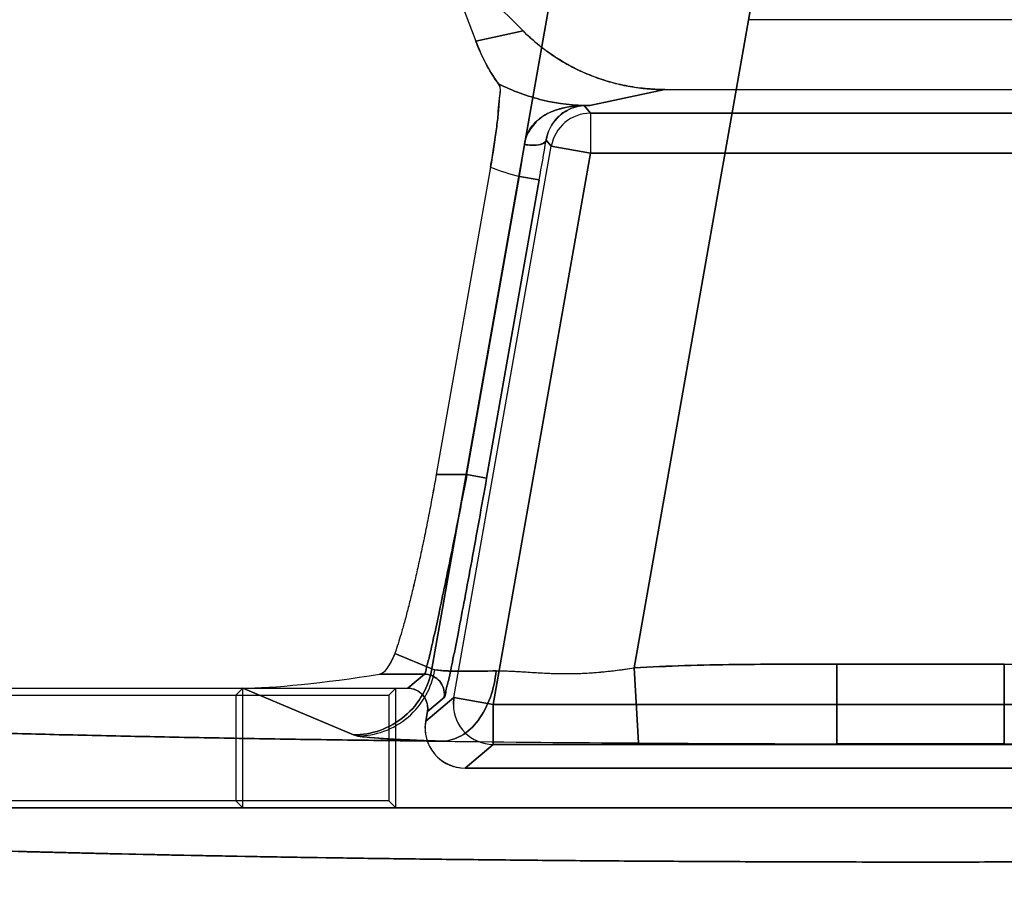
# Model space of a CAD drawing. Header units: millimetres. Extents: x 0 to 297, y 0 to 210.
# Tile 186 of 256: x 56.573 to 56.696, y 158.951 to 159.059. Entities that reach past the tile are written whole.
import ezdxf

# ---------------------------------------------------------------- set-up
doc = ezdxf.new("R2010")
doc.units = ezdxf.units.MM
doc.header["$LTSCALE"] = 16.335
doc.layers.get('0').update_dxf_attribs({"linetype": 'CONTINUOUS'})
for name, color, linetype in [('AXES_REF', 7, 'CONTINUOUS'), ('INTFCLR_1', 7, 'CONTINUOUS'), ('INTFCLR_72935', 7, 'CONTINUOUS')]:
    doc.layers.add(name, color=color, linetype=linetype)

msp = doc.modelspace()

# ---------------------------------------------------------------- linework, layer by layer
at = {"color": 7, "linetype": 'Continuous'}
for radius in [4.8479140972, 4.8475, 4.8164570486]:
    msp.add_circle((57.445730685, 154.9564782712), radius, dxfattribs=at)
msp.add_arc((57.445730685, 154.9564782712), 4.8, 278.2771290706, 261.7228709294, dxfattribs=at)
at = {"layer": 'AXES_REF', "color": 9, "linetype": 'Continuous'}
msp.add_circle((57.445730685, 154.9564782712), 4.4222561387, dxfattribs=at)
at = {"layer": 'INTFCLR_1', "color": 6, "linetype": 'Continuous'}
for p, q in [((56.6254854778, 159.0680764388), (56.62990566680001, 159.0564547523)), ((56.6358360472, 159.0577258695), (56.6254854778, 159.0680764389)), ((56.7071045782, 159.059137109), (56.66407721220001, 159.059137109)), ((56.65357714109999, 159.050387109), (56.7176046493, 159.050387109)), ((56.6317544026, 159.0406508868), (56.62496326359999, 159.0021364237)), ((56.49386814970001, 158.975387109), (56.6213943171, 158.975387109)), ((56.6007419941, 158.975387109), (56.5998603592, 158.9745054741)), ((56.6007419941, 158.9603779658), (56.6007419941, 158.975387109)), ((56.4941835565, 158.9745054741), (56.5998603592, 158.9745054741)), ((56.5998603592, 158.9745054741), (56.5998603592, 158.9612596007)), ((56.6238559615, 158.9724534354), (56.62389395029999, 158.9728876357)), ((56.6238559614, 158.9724534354), (56.6236429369, 158.9712453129)), ((56.6285662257, 158.9653779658), (56.7426155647, 158.9653779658)), ((56.5998603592, 158.9612596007), (56.4989723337, 158.9612596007)), ((56.87188536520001, 158.9603779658), (56.4992964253, 158.9603779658)), ((56.6007419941, 158.9603779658), (56.5998603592, 158.9612596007))]:
    msp.add_line(p, q, dxfattribs=at)
at = {"layer": 'INTFCLR_1', "color": 9, "linetype": 'Continuous'}
for p, q in [((56.6401955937, 159.067272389), (56.6244182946, 158.9777948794)), ((56.6497312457, 158.9779303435), (56.6647221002, 159.0629477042)), ((56.6358360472, 159.0577258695), (56.62990566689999, 159.0564547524)), ((56.6441977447, 159.0483767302), (56.65357714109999, 159.050387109)), ((56.64348724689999, 159.0483675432), (56.6441977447, 159.0483767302)), ((56.6442838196, 159.0474182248), (56.64348724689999, 159.0483675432)), ((56.6442838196, 159.0474182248), (56.6442838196, 159.0424189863)), ((56.7268979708, 159.0474182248), (56.6442838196, 159.0474182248)), ((56.6271811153, 158.9742141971), (56.6393605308, 159.0432870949)), ((56.6393605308, 159.0432870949), (56.6387205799, 159.0440497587)), ((56.6393605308, 159.0432870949), (56.6442838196, 159.0424189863)), ((56.6321044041, 158.9733460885), (56.6442838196, 159.0424189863)), ((56.7268979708, 159.0424189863), (56.6442838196, 159.0424189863)), ((56.628810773, 159.0021364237), (56.63539819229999, 159.0394955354)), ((56.63539819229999, 159.0394955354), (56.6378598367, 159.039061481)), ((56.6378598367, 159.039061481), (56.6312724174, 159.0017023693)), ((56.62496326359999, 159.0021364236), (56.628810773, 159.0021364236)), ((56.6312724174, 159.0017023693), (56.628810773, 159.0021364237)), ((56.61978435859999, 158.9797520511), (56.6244182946, 158.9777948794)), ((56.6244182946, 158.9777948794), (56.62480108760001, 158.9776879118)), ((56.6497312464, 158.9779303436), (56.6502933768, 158.9685193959)), ((56.6750985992, 158.9684151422), (56.6750985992, 158.9784090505)), ((56.6750985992, 158.9784090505), (56.6960831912, 158.9784090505)), ((56.6960831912, 158.9784090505), (56.6960831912, 158.9684151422)), ((56.61786474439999, 158.9771402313), (56.6234836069, 158.9771402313)), ((56.6213943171, 158.975387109), (56.6234836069, 158.9771402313)), ((56.6146076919, 158.9695308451), (56.6007419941, 158.975387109)), ((56.6236429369, 158.9712453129), (56.6271811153, 158.9742141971)), ((56.6259452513, 158.9742065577), (56.6238559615, 158.9724534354)), ((56.6271811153, 158.9742141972), (56.6271054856, 158.9733460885)), ((56.6321044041, 158.9733460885), (56.6271811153, 158.9742141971)), ((56.6321044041, 158.9733460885), (56.6321044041, 158.96834685)), ((56.7390773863, 158.9733460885), (56.6321044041, 158.9733460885)), ((56.6151463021, 158.9693964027), (56.6146076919, 158.9695308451)), ((56.6321044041, 158.96834685), (56.6285662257, 158.9653779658)), ((56.6321044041, 158.96834685), (56.7390773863, 158.96834685)), ((56.6750985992, 158.9684151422), (56.6960831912, 158.9684151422))]:
    msp.add_line(p, q, dxfattribs=at)
at = {"layer": 'INTFCLR_1', "color": 7, "linetype": 'Continuous'}
for p, q in [((56.64348724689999, 159.0483675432), (56.6434092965, 159.048372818)), ((56.6437692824, 159.0483796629), (56.6437020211, 159.0483784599)), ((56.63246025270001, 158.9775556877), (56.63412119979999, 158.9775356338))]:
    msp.add_line(p, q, dxfattribs=at)
at = {"layer": 'INTFCLR_1', "color": 9, "linetype": 'Continuous'}
for centre, radius, start, end in [((56.643355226, 159.138723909), 0.0903511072, 270.0342886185, 270.5342875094), ((56.6442852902, 159.0424172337), 0.0050009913, 90.0168482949, 169.9831517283), ((56.3994475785, 159.0765264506), 0.2388388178, 351.0805572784, 352.0543630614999), ((55.9866525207, 159.1539977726), 0.6612725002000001, 349.9905394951, 350.4291357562), ((56.6441982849, 159.0735647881), 0.0351874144, 249.2897728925, 255.5170824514), ((56.6234728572, 158.9746398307), 0.0025100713, 350.0601726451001, 0.0341075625), ((56.63210676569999, 158.9733481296), 0.0050012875, 180.023383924, 269.9729457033)]:
    msp.add_arc(centre, radius, start, end, dxfattribs=at)
at = {"layer": 'INTFCLR_1', "color": 6, "linetype": 'Continuous'}
for centre, radius, start, end in [((56.6285657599, 158.9703768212), 0.0049988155, 169.9947483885, 270.0053381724), ((56.682586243, 163.950687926), 4.9822730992, 269.3467848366, 269.6286317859), ((56.68528505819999, 164.3449344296), 5.376528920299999, 269.6271033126, 269.891446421), ((56.68559089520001, 164.4587306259), 5.490325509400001, 269.8905047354, 270.1094952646), ((56.6858958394, 164.3451557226), 5.3767502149, 270.1085586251, 270.372890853)]:
    msp.add_arc(centre, radius, start, end, dxfattribs=at)
msp.add_ellipse((56.6165088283, 158.9787217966), major_axis=(0.018687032, 0.0028384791), ratio=0.0936581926, start_param=-2.5890598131, end_param=-1.5124059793, dxfattribs=at)
for points, knots in [([(56.6358360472, 159.0577258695), (56.6363557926, 159.057206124), (56.6374399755, 159.0562136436), (56.639192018, 159.0548728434), (56.64105746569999, 159.0536897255), (56.6430214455, 159.0526748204), (56.6450591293, 159.0518398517), (56.6471424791, 159.0511919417), (56.64925437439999, 159.0507302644), (56.6514009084, 159.0504501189), (56.6528466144, 159.050387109), (56.65357714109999, 159.050387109)], [0, 0, 0, 0, 0.1119609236, 0.2235464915, 0.335643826, 0.4479966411, 0.5598491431, 0.6706416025, 0.7799103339, 0.8887251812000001, 1, 1, 1, 1]), ([(56.6327569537, 159.0511105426), (56.6323115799, 159.0517026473), (56.6312074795, 159.0534053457), (56.6303617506, 159.055255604), (56.62990566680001, 159.0564547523)], [0, 0, 0, 0, 0.3660866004, 1, 1, 1, 1]), ([(56.6327569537, 159.0511105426), (56.6330527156, 159.0507173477), (56.6328329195, 159.049597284), (56.6328174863, 159.0480468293), (56.6325889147, 159.0461917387), (56.6322665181, 159.043691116), (56.63195872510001, 159.0418096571), (56.6317544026, 159.0406508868)], [0, 0, 0, 0, 0.1400201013, 0.2798861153, 0.4584790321, 0.6651430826, 1, 1, 1, 1]), ([(56.62496326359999, 159.0021364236), (56.6248278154, 159.0013682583), (56.6245516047, 158.9998372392), (56.6241214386, 158.9975572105), (56.6236791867, 158.9953136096), (56.6232287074, 158.9931265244), (56.6227739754, 158.9910152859), (56.6223190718, 158.9889988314), (56.6218680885, 158.9870951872), (56.62142503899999, 158.9853211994), (56.6209941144, 158.9836922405), (56.620471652, 158.9818450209), (56.6200673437, 158.9805493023), (56.61978435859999, 158.9797520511)], [0, 0, 0, 0, 0.1017669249, 0.2029708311, 0.3027152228, 0.4001137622, 0.4943013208, 0.5844765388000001, 0.6698031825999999, 0.7495340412, 0.8230290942, 0.8896262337, 1, 1, 1, 1]), ([(56.61978435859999, 158.9797520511), (56.6195952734, 158.9792193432), (56.6191019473, 158.9783055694), (56.6183907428, 158.9772230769), (56.61786474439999, 158.9771402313)], [0, 0, 0, 0, 0.5149341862, 1, 1, 1, 1]), ([(56.6257857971, 158.9687386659), (56.62400379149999, 158.9687590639), (56.62045863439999, 158.9688016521), (56.6151707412, 158.9688713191), (56.6099439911, 158.968946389), (56.6047829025, 158.9690267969), (56.5996919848, 158.9691124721), (56.5946756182, 158.9692033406), (56.5897382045, 158.9692993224), (56.58488397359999, 158.969400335), (56.5801172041, 158.9695062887), (56.5754419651, 158.9696170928), (56.5708623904, 158.9697326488), (56.5663823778, 158.9698528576), (56.5620058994, 158.969977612), (56.557736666, 158.9701068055), (56.5535784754, 158.9702403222), (56.5495348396, 158.9703780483), (56.54560937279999, 158.9705198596), (56.5418053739, 158.9706656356), (56.53812625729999, 158.9708152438), (56.5345751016, 158.9709685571), (56.5311551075, 158.9711254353), (56.5278691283, 158.9712857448), (56.52472013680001, 158.9714493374), (56.5217107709, 158.9716160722), (56.5188437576, 158.9717857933), (56.5161214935, 158.9719583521), (56.51354639, 158.9721335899), (56.5111206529, 158.9723113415), (56.5088463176, 158.9724914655), (56.50672563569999, 158.9726737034), (56.5047593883, 158.972858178), (56.5029527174, 158.9730437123), (56.5012958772, 158.9732333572), (56.4998267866, 158.9734164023), (56.4980764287, 158.9736791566), (56.496563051, 158.9738755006), (56.4931569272, 158.9748041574), (56.49386814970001, 158.975387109)], [0, 0, 0, 0, 0.040362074, 0.08029761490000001, 0.119772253, 0.1587513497, 0.1972017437, 0.2350892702, 0.2723822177, 0.309046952, 0.3450531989, 0.3803681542, 0.4149629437, 0.4488058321, 0.4818693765, 0.514123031, 0.5455409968, 0.5760938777, 0.6057576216, 0.6345041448, 0.6623112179, 0.6891522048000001, 0.7150066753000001, 0.7398496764, 0.7636625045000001, 0.7864220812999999, 0.808111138, 0.8287090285, 0.8482003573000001, 0.8665674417, 0.8837952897, 0.899869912, 0.9147781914, 0.9285082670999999, 0.9410496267, 0.9523931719, 0.9625315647, 0.9791725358, 1, 1, 1, 1]), ([(56.6213943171, 158.975387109), (56.62196417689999, 158.975387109), (56.6232804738, 158.974931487), (56.62389395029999, 158.9735920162), (56.62389395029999, 158.9728876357)], [0, 0, 0, 0, 0.4472153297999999, 1, 1, 1, 1]), ([(56.8718853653, 158.9603779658), (56.8723942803, 158.959944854), (56.8699151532, 158.9590206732), (56.8682867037, 158.958830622), (56.8655366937, 158.958376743), (56.8624559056, 158.9580461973), (56.8586565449, 158.9576781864), (56.8542685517, 158.9573303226), (56.8491966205, 158.9569820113), (56.8435344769, 158.9566460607), (56.83730043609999, 158.9563218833), (56.8305175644, 158.9560112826), (56.82321247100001, 158.9557153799), (56.8154092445, 158.9554352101), (56.8071388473, 158.9551718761), (56.7984310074, 158.9549263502), (56.7893237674, 158.9546996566), (56.7798458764, 158.9544924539), (56.7700285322, 158.9543054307), (56.75990966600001, 158.9541393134), (56.7495317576, 158.9539947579), (56.738928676, 158.9538721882), (56.7281332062, 158.9537719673), (56.7171824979, 158.9536944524), (56.706118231, 158.9536399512), (56.6949850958, 158.9536086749), (56.6838296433, 158.9536007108), (56.67269123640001, 158.9536160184), (56.6616066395, 158.9536544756), (56.6506089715, 158.9537159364), (56.63973634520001, 158.95380018), (56.6290269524, 158.9539069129), (56.6185220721, 158.9540357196), (56.6082627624, 158.9541860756), (56.5982873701, 158.9543573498), (56.5886270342, 158.9545489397), (56.57931882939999, 158.9547600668), (56.5703948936, 158.9549899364), (56.5618865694, 158.9552376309), (56.5538156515, 158.9555024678), (56.5462163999, 158.955783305), (56.5391112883, 158.9560792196), (56.5325289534, 158.9563888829), (56.5264892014, 158.9567113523), (56.5210174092, 158.9570448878), (56.516131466, 158.9573885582), (56.5119244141, 158.9577330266), (56.5084231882, 158.9580750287), (56.5057567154, 158.9583813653), (56.50359897, 158.9586911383), (56.50184023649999, 158.9589832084), (56.4985072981, 158.9597063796), (56.4992964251, 158.9603779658)], [0, 0, 0, 0, 0.0053653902, 0.0105118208, 0.0174760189, 0.0261386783, 0.0359683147, 0.0479263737, 0.0615456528, 0.0767631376, 0.0934730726, 0.1116627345, 0.1312789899, 0.1521719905, 0.1743536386, 0.19771396, 0.2221132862, 0.2474965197, 0.2738282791, 0.300949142, 0.3287498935, 0.357158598, 0.3860849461, 0.4154283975, 0.4450819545, 0.4749189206, 0.5048145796, 0.5346469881, 0.5643471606, 0.5938112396, 0.6229465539, 0.651644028, 0.6797991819, 0.7072945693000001, 0.7340229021, 0.7599014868, 0.7848707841, 0.8087758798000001, 0.8315737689, 0.8532113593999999, 0.873610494, 0.8926282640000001, 0.9103060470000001, 0.9265175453, 0.941187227, 0.954324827, 0.9658240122, 0.9751315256, 0.9824167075, 0.9877637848, 0.9916803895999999, 1, 1, 1, 1])]:
    msp.add_open_spline(points, degree=3, knots=knots, dxfattribs=at)
at = {"layer": 'INTFCLR_1', "color": 9, "linetype": 'Continuous'}
for points, knots in [([(56.6441977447, 159.0483767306), (56.6422224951, 159.0483756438), (56.6382601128, 159.0488390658), (56.6345158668, 159.0502166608), (56.63275695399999, 159.0511105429)], [0, 0, 0, 0, 0.5002826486, 1, 1, 1, 1]), ([(56.6359934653, 159.043510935), (56.6363012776, 159.0434539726), (56.6371526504, 159.0433642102), (56.6385856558, 159.0434297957), (56.6387205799, 159.0440497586)], [0, 0, 0, 0, 0.3303789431, 1, 1, 1, 1]), ([(56.6234836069, 158.9771402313), (56.62363979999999, 158.9772593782), (56.6236957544, 158.9780622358), (56.62404990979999, 158.9790100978), (56.62432130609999, 158.9803040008), (56.62473919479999, 158.9821101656), (56.6253206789, 158.9848322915), (56.62610218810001, 158.9885531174), (56.62696499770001, 158.9927870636), (56.6278807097, 158.9973712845), (56.62849879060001, 159.0005279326), (56.628810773, 159.0021364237)], [0, 0, 0, 0, 0.0230520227, 0.0824930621, 0.1252669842, 0.1762299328, 0.3007641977, 0.4514264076, 0.62255983, 0.8077365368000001, 1, 1, 1, 1]), ([(56.6312724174, 159.0017023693), (56.63096045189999, 158.999933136), (56.6303424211, 158.9964610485), (56.62942668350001, 158.9914184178), (56.6285639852, 158.9867611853), (56.6277821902, 158.9826681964), (56.62720143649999, 158.9796741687), (56.626782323, 158.97768657), (56.626514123, 158.9762653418), (56.6261481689, 158.9752168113), (56.6261092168, 158.9743439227), (56.6259452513, 158.9742065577)], [0, 0, 0, 0, 0.1923827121, 0.3776507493, 0.5488437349, 0.6995303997, 0.8240533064, 0.8749962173, 0.9177405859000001, 0.9770941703, 1, 1, 1, 1]), ([(56.6146076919, 158.9695308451), (56.615724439, 158.9695340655), (56.6180479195, 158.9699364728), (56.62114527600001, 158.9717156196), (56.6234260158, 158.9744683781), (56.6242219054, 158.9766923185), (56.6244182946, 158.9777948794)], [0, 0, 0, 0, 0.2418458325, 0.4995103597, 0.7574691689, 1, 1, 1, 1]), ([(56.6151463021, 158.9693964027), (56.61624597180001, 158.9694039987), (56.61853779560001, 158.9698173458), (56.6215848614, 158.9716103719), (56.62382491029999, 158.9743676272), (56.6246068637, 158.9765864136), (56.62480108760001, 158.9776879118)], [0, 0, 0, 0, 0.2401135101, 0.4970672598, 0.7557827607, 1, 1, 1, 1]), ([(56.62480108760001, 158.9776879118), (56.6256992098, 158.9775295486), (56.6273613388, 158.9775210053), (56.6299120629, 158.977500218), (56.6315559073, 158.977534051), (56.63246025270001, 158.9775556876)], [0, 0, 0, 0, 0.3569481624, 0.6459376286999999, 1, 1, 1, 1]), ([(56.6750985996, 158.9784090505), (56.6729827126, 158.9784090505), (56.6687511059, 158.9784053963), (56.66240562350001, 158.9783605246), (56.65606411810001, 158.9782340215), (56.6518409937, 158.9780563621), (56.6497312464, 158.9779303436)], [0, 0, 0, 0, 0.2500000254, 0.5000000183, 0.7500000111, 1, 1, 1, 1]), ([(56.6259829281, 158.974641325), (56.625982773, 158.9752899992), (56.62543500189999, 158.9766190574), (56.62410979, 158.977140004), (56.6234836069, 158.9771402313)], [0, 0, 0, 0, 0.508821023, 1, 1, 1, 1]), ([(56.63246025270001, 158.9775556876), (56.6323515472, 158.976438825), (56.6318843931, 158.9742404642), (56.6304297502, 158.9713612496), (56.6283254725, 158.969325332), (56.6265782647, 158.9687689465), (56.6257857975, 158.9687386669)], [0, 0, 0, 0, 0.2822889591, 0.5592756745, 0.8004991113, 1, 1, 1, 1]), ([(56.6257857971, 158.9687386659), (56.62453122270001, 158.9687786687), (56.62225128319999, 158.9688619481), (56.6192004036, 158.969012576), (56.6169074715, 158.9691777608), (56.6156393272, 158.9693094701), (56.6151463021, 158.9693964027)], [0, 0, 0, 0, 0.3531130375, 0.6418318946, 0.8591638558, 1, 1, 1, 1])]:
    msp.add_open_spline(points, degree=3, knots=knots, dxfattribs=at)
at = {"layer": 'INTFCLR_1', "color": 7, "linetype": 'Continuous'}
for points, knots in [([(56.6359934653, 159.043510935), (56.6360546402, 159.0439510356), (56.63639680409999, 159.0451720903), (56.6377265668, 159.0468070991), (56.6403396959, 159.0481324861), (56.6424586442, 159.0484059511), (56.6437692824, 159.0483796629)], [0, 0, 0, 0, 0.1334503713, 0.3753470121, 0.6062846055, 1, 1, 1, 1]), ([(56.6437020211, 159.0483784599), (56.64289430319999, 159.0483906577), (56.641512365, 159.0480146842), (56.63962563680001, 159.0465504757), (56.63888462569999, 159.0450464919), (56.6387205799, 159.0440497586)], [0, 0, 0, 0, 0.3414605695, 0.5730135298, 1, 1, 1, 1]), ([(56.63246025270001, 158.9775556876), (56.6337158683, 158.9775857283), (56.635656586, 158.9774528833), (56.6383138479, 158.9772823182), (56.6404701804, 158.9771996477), (56.64271095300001, 158.9772142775), (56.6458155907, 158.9773917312), (56.6481574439, 158.9776959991), (56.6497312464, 158.9779303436)], [0, 0, 0, 0, 0.2175949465, 0.3362670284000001, 0.4614824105, 0.5913270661, 0.7243359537, 1, 1, 1, 1]), ([(56.6349407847, 158.9774961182), (56.6354350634, 158.9774680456), (56.6366212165, 158.9773918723), (56.6384236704, 158.9772768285), (56.6405207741, 158.9772006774), (56.6424024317, 158.9772110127), (56.6442070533, 158.9772976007), (56.6458430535, 158.9774288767), (56.64770754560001, 158.9776398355), (56.64902783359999, 158.9778246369), (56.6497312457, 158.9779303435)], [0, 0, 0, 0, 0.1001063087, 0.2403393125, 0.3651893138, 0.5243631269, 0.620641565, 0.730458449, 0.8561700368, 1, 1, 1, 1])]:
    msp.add_open_spline(points, degree=3, knots=knots, dxfattribs=at)
at = {"layer": 'INTFCLR_72935', "color": 6, "linetype": 'Continuous'}
for p, q in [((56.6254858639, 159.0680786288), (56.6299069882, 159.0564544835)), ((56.625485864, 159.0680786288), (56.6358386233, 159.0577258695)), ((56.7071045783, 159.059137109), (56.6640772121, 159.059137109)), ((56.6535797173, 159.050387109), (56.7176020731, 159.050387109)), ((56.6317545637, 159.0406517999), (56.62496326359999, 159.0021364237)), ((56.49386814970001, 158.975387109), (56.621394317, 158.975387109)), ((56.6198902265, 158.975387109), (56.6190085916, 158.9745054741)), ((56.6198902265, 158.9603779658), (56.6198902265, 158.975387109)), ((56.4941835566, 158.9745054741), (56.6190085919, 158.9745054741)), ((56.6190085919, 158.9745054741), (56.6190085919, 158.9612596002)), ((56.62389395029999, 158.9728876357), (56.6238559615, 158.9724534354)), ((56.6236429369, 158.9712453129), (56.6238559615, 158.9724534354)), ((56.6235669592, 158.9703769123), (56.6236429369, 158.9712453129)), ((56.7426155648, 158.9653779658), (56.6285662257, 158.9653779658)), ((56.6190085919, 158.9612596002), (56.49897233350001, 158.9612596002)), ((56.4992964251, 158.9603779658), (56.8718853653, 158.9603779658)), ((56.6198902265, 158.9603779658), (56.6190085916, 158.9612596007))]:
    msp.add_line(p, q, dxfattribs=at)
at = {"layer": 'INTFCLR_72935', "color": 9, "linetype": 'Continuous'}
for p, q in [((56.6244182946, 158.9777948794), (56.6401955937, 159.067272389)), ((56.6647221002, 159.0629477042), (56.6497312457, 158.9779303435)), ((56.6299069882, 159.0564544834), (56.6358386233, 159.0577258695)), ((56.6535797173, 159.050387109), (56.6442003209, 159.0483767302)), ((56.6442003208, 159.0483767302), (56.6434872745, 159.0483675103)), ((56.6434872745, 159.0483675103), (56.6442838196, 159.0474182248)), ((56.6442838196, 159.0474182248), (56.6442838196, 159.0424189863)), ((56.6442838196, 159.0474182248), (56.7268979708, 159.0474182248)), ((56.6271811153, 158.9742141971), (56.6393605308, 159.0432870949)), ((56.6387205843, 159.0440497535), (56.6393605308, 159.0432870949)), ((56.6442838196, 159.0424189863), (56.6393605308, 159.0432870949)), ((56.6442838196, 159.0424189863), (56.6321044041, 158.9733460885)), ((56.6442838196, 159.0424189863), (56.7268979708, 159.0424189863)), ((56.628810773, 159.0021364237), (56.6353983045, 159.0394961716)), ((56.6378599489, 159.0390621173), (56.6353983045, 159.0394961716)), ((56.6312724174, 159.0017023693), (56.6378599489, 159.0390621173)), ((56.628810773, 159.0021364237), (56.62496326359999, 159.0021364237)), ((56.628810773, 159.0021364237), (56.6312724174, 159.0017023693)), ((56.6244182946, 158.9777948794), (56.61978435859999, 158.9797520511)), ((56.6502933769, 158.9685193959), (56.6497312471, 158.9779303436)), ((56.6750985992, 158.9784090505), (56.6750985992, 158.9684151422)), ((56.6960831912, 158.9784090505), (56.6750985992, 158.9784090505)), ((56.6960831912, 158.9684151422), (56.6960831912, 158.9784090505)), ((56.6234836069, 158.9771402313), (56.61786474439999, 158.9771402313)), ((56.6234836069, 158.9771402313), (56.6213943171, 158.975387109)), ((56.6007419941, 158.975387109), (56.6146076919, 158.9695308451)), ((56.6271811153, 158.9742141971), (56.6236429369, 158.9712453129)), ((56.6238559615, 158.9724534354), (56.6259452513, 158.9742065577)), ((56.6271054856, 158.9733460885), (56.6271811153, 158.9742141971)), ((56.6271811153, 158.9742141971), (56.6321044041, 158.9733460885)), ((56.6321044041, 158.96834685), (56.6321044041, 158.9733460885)), ((56.6321044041, 158.9733460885), (56.7390773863, 158.9733460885)), ((56.6285662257, 158.9653779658), (56.6321044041, 158.96834685)), ((56.7390773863, 158.96834685), (56.6321044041, 158.96834685)), ((56.6960831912, 158.9684151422), (56.6750985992, 158.9684151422))]:
    msp.add_line(p, q, dxfattribs=at)
at = {"layer": 'INTFCLR_72935', "color": 7, "linetype": 'Continuous'}
for p, q in [((56.6434090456, 159.0483728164), (56.6434872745, 159.0483675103)), ((56.6437021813, 159.0483784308), (56.6437691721, 159.0483796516))]:
    msp.add_line(p, q, dxfattribs=at)
at = {"layer": 'INTFCLR_72935', "color": 9, "linetype": 'Continuous'}
for centre, radius, start, end in [((56.6433577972, 159.1387247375), 0.0903519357, 270.0324986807, 270.534285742), ((56.6442852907, 159.0424172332), 0.0050009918, 90.0168535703, 169.98314639), ((56.3995212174, 159.0765112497), 0.2387637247, 351.0815760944, 352.0555671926), ((55.99534168, 159.1524991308), 0.6524551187, 349.9875719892, 350.4320384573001), ((56.64420086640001, 159.0735647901), 0.0351874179, 249.2855617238, 255.5129312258), ((56.623472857, 158.9746398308), 0.0025100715, 350.0601726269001, 0.0341071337), ((56.6321067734, 158.9733481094), 0.0050012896, 180.023152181, 269.9728573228)]:
    msp.add_arc(centre, radius, start, end, dxfattribs=at)
at = {"layer": 'INTFCLR_72935', "color": 6, "linetype": 'Continuous'}
for centre, radius, start, end in [((56.62856567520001, 158.9703767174), 0.0049987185, 179.9977659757, 270.0063091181), ((56.68268325, 163.9615945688), 4.9931801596, 269.3470985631, 269.6283298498), ((56.68528547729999, 164.3450609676), 5.3766554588, 269.6271076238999, 269.8914445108), ((56.68559089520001, 164.4624887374), 5.494083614, 269.8905796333, 270.1094203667), ((56.68589723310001, 164.3448395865), 5.376434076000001, 270.1085501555, 270.3728979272)]:
    msp.add_arc(centre, radius, start, end, dxfattribs=at)
msp.add_ellipse((56.6165088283, 158.9787217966), major_axis=(0.018687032, 0.0028384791), ratio=0.0936581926, start_param=-2.5890598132, end_param=-1.5124059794, dxfattribs=at)
for points, knots in [([(56.6535797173, 159.050387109), (56.6527581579, 159.050387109), (56.6511012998, 159.0504683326), (56.6486344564, 159.0508356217), (56.6462137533, 159.0514470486), (56.6438875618, 159.0522869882), (56.6416748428, 159.053340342), (56.63958153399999, 159.0545993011), (56.63762031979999, 159.0560564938), (56.63641249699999, 159.0571519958), (56.6358386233, 159.0577258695)], [0, 0, 0, 0, 0.1251515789, 0.2522228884, 0.3793277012, 0.5048511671, 0.6283660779, 0.7520625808, 0.8763686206, 1, 1, 1, 1]), ([(56.6299069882, 159.0564544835), (56.6302229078, 159.0556238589), (56.6310290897, 159.0537655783), (56.6320753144, 159.0520184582), (56.6327571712, 159.0511117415)], [0, 0, 0, 0, 0.4392500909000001, 1, 1, 1, 1]), ([(56.6317545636, 159.0406517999), (56.6318911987, 159.0414266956), (56.6321469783, 159.0429498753), (56.63245442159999, 159.0451439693), (56.6327333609, 159.0471523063), (56.6327838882, 159.0490485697), (56.6331917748, 159.0505338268), (56.6327571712, 159.0511117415)], [0, 0, 0, 0, 0.2240088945, 0.4391072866, 0.6329975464, 0.7941416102, 1, 1, 1, 1]), ([(56.62496326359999, 159.0021364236), (56.62482768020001, 159.001367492), (56.6245512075, 158.9998351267), (56.6241207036, 158.997553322), (56.623678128, 158.9953083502), (56.6232273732, 158.9931201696), (56.622772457, 158.9910083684), (56.6223174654, 158.988991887), (56.6218665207, 158.9870887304), (56.6214236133, 158.985315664), (56.6209929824, 158.9836881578), (56.6204710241, 158.9818428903), (56.6200670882, 158.9805485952), (56.61978435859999, 158.9797520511)], [0, 0, 0, 0, 0.101868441, 0.2031497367, 0.3029510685, 0.4003989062, 0.4946274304, 0.584789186, 0.6700942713, 0.7497970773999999, 0.8232205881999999, 0.8897243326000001, 1, 1, 1, 1]), ([(56.61978435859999, 158.9797520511), (56.619580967, 158.9791790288), (56.6190802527, 158.9782669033), (56.618349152, 158.9772165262), (56.61786474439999, 158.9771402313)], [0, 0, 0, 0, 0.5535625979, 1, 1, 1, 1]), ([(56.49386814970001, 158.975387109), (56.4933653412, 158.9749749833), (56.49574617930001, 158.9739958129), (56.4973386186, 158.973829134), (56.49944186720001, 158.9734595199), (56.5012957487, 158.9732344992), (56.502952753, 158.9730433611), (56.5047593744, 158.972858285), (56.5067256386, 158.9726736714), (56.5088463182, 158.9724914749), (56.511120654, 158.9723113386), (56.51354639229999, 158.9721335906), (56.5161214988, 158.9719583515), (56.5188437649, 158.9717857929), (56.5217107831, 158.9716160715), (56.5247201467, 158.9714493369), (56.52786914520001, 158.9712857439), (56.5311551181, 158.9711254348), (56.5345751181, 158.9709685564), (56.538126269, 158.9708152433), (56.54180539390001, 158.9706656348), (56.5456093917, 158.9705198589), (56.5495348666, 158.9703780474), (56.55357850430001, 158.9702403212), (56.5577367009, 158.9701068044), (56.5620059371, 158.9699776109), (56.5663824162, 158.9698528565), (56.5708624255, 158.9697326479), (56.5754419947, 158.9696170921), (56.5801172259, 158.9695062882), (56.5848839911, 158.9694003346), (56.58973821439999, 158.9692993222), (56.5946756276, 158.9692033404), (56.59969199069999, 158.969112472), (56.604782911, 158.9690267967), (56.6099440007, 158.9689463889), (56.6151707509, 158.9688713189), (56.6204586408, 158.968801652), (56.6240037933, 158.9687590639), (56.6257857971, 158.9687386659)], [0, 0, 0, 0, 0.0147184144, 0.0289274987, 0.0479851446, 0.0593242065, 0.07186058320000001, 0.08558520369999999, 0.1004875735, 0.1165558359, 0.1337768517, 0.1521365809, 0.1716202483, 0.1922099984, 0.2138903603, 0.2366410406, 0.2604442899, 0.2852775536, 0.3111215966, 0.3379520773, 0.3657479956, 0.3944832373, 0.4241351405, 0.4546759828, 0.4860814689, 0.5183223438, 0.5513727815, 0.5852021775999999, 0.6197831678, 0.6550840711, 0.6910759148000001, 0.7277261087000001, 0.7650041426, 0.8028766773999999, 0.8413117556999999, 0.8802754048, 0.9197343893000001, 0.9596540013, 1, 1, 1, 1]), ([(56.62389395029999, 158.9728876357), (56.62389395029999, 158.973456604), (56.6234391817, 158.9747727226), (56.6220995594, 158.975387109), (56.621394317, 158.975387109)], [0, 0, 0, 0, 0.446526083, 1, 1, 1, 1]), ([(56.4992964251, 158.9603779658), (56.4987875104, 158.9599448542), (56.5012666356, 158.9590206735), (56.5028950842, 158.9588306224), (56.50564509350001, 158.9583767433), (56.50872588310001, 158.9580461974), (56.5125252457, 158.9576781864), (56.5169132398, 158.9573303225), (56.5219851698, 158.9569820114), (56.5276473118, 158.9566460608), (56.53388135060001, 158.9563218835), (56.54066422, 158.9560112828), (56.5479693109, 158.9557153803), (56.5557725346, 158.9554352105), (56.5640429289, 158.9551718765), (56.57275076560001, 158.9549263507), (56.5818580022, 158.9546996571), (56.59133588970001, 158.9544924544), (56.6011532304, 158.9543054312), (56.6112720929, 158.9541393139), (56.6216499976, 158.9539947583), (56.6322530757, 158.9538721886), (56.64304854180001, 158.9537719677), (56.65399924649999, 158.9536944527), (56.66506350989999, 158.9536399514), (56.6761966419, 158.953608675), (56.6873520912, 158.9536007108), (56.69849049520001, 158.9536160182), (56.7095750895, 158.9536544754), (56.7205727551, 158.953715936), (56.7314453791, 158.9538001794), (56.7421547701, 158.9539069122), (56.75265964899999, 158.9540357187), (56.7629189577, 158.9541860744), (56.7728943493, 158.9543573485), (56.782554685, 158.9545489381), (56.7918628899, 158.954760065), (56.80078682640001, 158.9549899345), (56.8092951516, 158.9552376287), (56.8173660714, 158.9555024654), (56.8249653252, 158.9557833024), (56.8320704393, 158.9560792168), (56.8386527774, 158.9563888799), (56.8446925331, 158.9567113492), (56.8501643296, 158.9570448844), (56.8550502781, 158.9573885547), (56.8592573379, 158.9577330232), (56.8627585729, 158.9580750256), (56.8654250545, 158.9583813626), (56.8675828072, 158.9586911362), (56.8693415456, 158.9589832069), (56.8726744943, 158.9597063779), (56.8718853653, 158.9603779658)], [0, 0, 0, 0, 0.0053653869, 0.0105118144, 0.017476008, 0.0261386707, 0.0359683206, 0.0479263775, 0.061545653, 0.0767631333, 0.0934730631, 0.111662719, 0.1312789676, 0.1521719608, 0.1743536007, 0.1977139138, 0.222113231, 0.2474964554, 0.2738282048, 0.3009490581, 0.3287498, 0.3571584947, 0.3860848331, 0.4154282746, 0.4450818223, 0.4749187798, 0.5048144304, 0.534646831, 0.5643469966, 0.593811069, 0.6229463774, 0.6516438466, 0.6797989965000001, 0.7072943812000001, 0.7340227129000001, 0.7599012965, 0.7848705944, 0.8087756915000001, 0.8315735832, 0.8532111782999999, 0.8736103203, 0.8926280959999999, 0.9103058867, 0.9265173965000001, 0.9411870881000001, 0.9543247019, 0.9658239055, 0.9751314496, 0.9824166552, 0.9877637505, 0.9916803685, 1, 1, 1, 1])]:
    msp.add_open_spline(points, degree=3, knots=knots, dxfattribs=at)
at = {"layer": 'INTFCLR_72935', "color": 9, "linetype": 'Continuous'}
for points, knots in [([(56.6327571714, 159.0511117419), (56.6345163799, 159.0502174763), (56.6382613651, 159.0488392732), (56.64222463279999, 159.0483756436), (56.6442003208, 159.0483767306)], [0, 0, 0, 0, 0.4997172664, 1, 1, 1, 1]), ([(56.6387205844, 159.0440497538), (56.6386454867, 159.0437046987), (56.6374767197, 159.0433051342), (56.6365949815, 159.0433997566), (56.63599342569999, 159.0435110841)], [0, 0, 0, 0, 0.3659772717, 1, 1, 1, 1]), ([(56.628810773, 159.0021364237), (56.62849879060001, 159.0005279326), (56.6278807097, 158.9973712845), (56.62696499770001, 158.9927870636), (56.62610218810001, 158.9885531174), (56.6253206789, 158.9848322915), (56.62473919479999, 158.9821101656), (56.62432130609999, 158.9803040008), (56.62404990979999, 158.9790100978), (56.6236957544, 158.9780622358), (56.62363979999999, 158.9772593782), (56.6234836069, 158.9771402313)], [0, 0, 0, 0, 0.1922634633, 0.3774401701, 0.5485735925, 0.6992358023, 0.8237700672, 0.8747330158, 0.9175069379, 0.9769479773, 1, 1, 1, 1]), ([(56.6259452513, 158.9742065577), (56.6261090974, 158.9743440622), (56.62614831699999, 158.9752166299), (56.6265140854, 158.9762653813), (56.6267823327, 158.977686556), (56.6272014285, 158.979674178), (56.6277821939, 158.9826681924), (56.6285639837, 158.9867611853), (56.62942668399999, 158.9914184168), (56.6303424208, 158.996461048), (56.630960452, 158.999933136), (56.6312724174, 159.0017023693)], [0, 0, 0, 0, 0.022905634, 0.08225911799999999, 0.1250037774, 0.175946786, 0.3004695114, 0.4511562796, 0.6223491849, 0.8076172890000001, 1, 1, 1, 1]), ([(56.6244182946, 158.9777948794), (56.6242219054, 158.9766923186), (56.6234260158, 158.9744683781), (56.62114527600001, 158.9717156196), (56.6180479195, 158.9699364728), (56.615724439, 158.9695340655), (56.6146076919, 158.9695308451)], [0, 0, 0, 0, 0.2425308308, 0.5004896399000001, 0.758154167, 1, 1, 1, 1]), ([(56.63246025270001, 158.9775556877), (56.631412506, 158.9775299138), (56.6295552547, 158.977505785), (56.6271298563, 158.9775000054), (56.6255173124, 158.9776124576), (56.6246613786, 158.9776669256), (56.6244182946, 158.9777948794)], [0, 0, 0, 0, 0.3900097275, 0.6925847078, 0.8977761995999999, 1, 1, 1, 1]), ([(56.63246025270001, 158.9775556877), (56.63306854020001, 158.9775629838), (56.6343233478, 158.9775436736), (56.6362585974, 158.9774142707), (56.6383096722, 158.9772822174), (56.6404652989, 158.9771998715), (56.6427052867, 158.9772139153), (56.6458099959, 158.9773925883), (56.6481557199, 158.977688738), (56.6497312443, 158.9779303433)], [0, 0, 0, 0, 0.1053868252, 0.2172703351, 0.3359704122, 0.461453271, 0.5908981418, 0.7238667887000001, 1, 1, 1, 1]), ([(56.6497312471, 158.9779303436), (56.6518404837, 158.9780459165), (56.656066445, 158.978240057), (56.6624102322, 158.9783592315), (56.6687540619, 158.9784058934), (56.6729837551, 158.9784092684), (56.6750985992, 158.9784090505)], [0, 0, 0, 0, 0.2499999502, 0.4999999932, 0.7500000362, 1, 1, 1, 1]), ([(56.6960831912, 158.9784090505), (56.6981990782, 158.978409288), (56.7024307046, 158.9784058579), (56.70877610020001, 158.9783593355), (56.7151179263, 158.9782388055), (56.7193403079, 158.9780478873), (56.7214505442, 158.9779303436)], [0, 0, 0, 0, 0.2500000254, 0.5000000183, 0.7500000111, 1, 1, 1, 1]), ([(56.6234836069, 158.9771402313), (56.62410979, 158.977140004), (56.62543500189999, 158.9766190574), (56.625982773, 158.9752899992), (56.6259829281, 158.974641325)], [0, 0, 0, 0, 0.491178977, 1, 1, 1, 1]), ([(56.6257857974, 158.9687386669), (56.6265782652, 158.9687689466), (56.6283254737, 158.9693253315), (56.6304297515, 158.9713612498), (56.6318843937, 158.9742404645), (56.6323515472, 158.9764388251), (56.63246025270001, 158.9775556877)], [0, 0, 0, 0, 0.1995010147, 0.4407244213, 0.7177110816, 1, 1, 1, 1]), ([(56.6146076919, 158.9695308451), (56.61496193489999, 158.969381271), (56.616134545, 158.9692742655), (56.6183909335, 158.9690459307), (56.6217514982, 158.9688867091), (56.6243320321, 158.9687850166), (56.6257857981, 158.9687386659)], [0, 0, 0, 0, 0.1028334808, 0.3086057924, 0.6110232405, 1, 1, 1, 1])]:
    msp.add_open_spline(points, degree=3, knots=knots, dxfattribs=at)
at = {"layer": 'INTFCLR_72935', "color": 7, "linetype": 'Continuous'}
for points, knots in [([(56.6437691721, 159.0483796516), (56.64352921, 159.0483844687), (56.64279053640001, 159.0483631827), (56.6414774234, 159.0482471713), (56.6398682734, 159.0478405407), (56.6375333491, 159.0467809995), (56.6361878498, 159.0449100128), (56.63599342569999, 159.0435110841)], [0, 0, 0, 0, 0.0727132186, 0.2237407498, 0.3986611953, 0.5721091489, 1, 1, 1, 1]), ([(56.64340904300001, 159.0483728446), (56.6428763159, 159.048370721), (56.64178799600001, 159.048291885), (56.64024237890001, 159.0479566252), (56.6386264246, 159.047304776), (56.6372426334, 159.0462855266), (56.63632829, 159.0448901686), (56.6360461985, 159.0439630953), (56.635993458, 159.0435110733)], [0, 0, 0, 0, 0.1654410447, 0.3377601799, 0.488869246, 0.7046414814, 0.8586711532, 1, 1, 1, 1]), ([(56.6387205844, 159.0440497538), (56.63878118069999, 159.044416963), (56.639015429, 159.045265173), (56.6398052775, 159.0466446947), (56.6413656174, 159.0479798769), (56.6428947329, 159.0483905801), (56.6437021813, 159.0483784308)], [0, 0, 0, 0, 0.1566709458, 0.3673440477, 0.6600580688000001, 1, 1, 1, 1])]:
    msp.add_open_spline(points, degree=3, knots=knots, dxfattribs=at)

doc.saveas('drawing.dxf')
